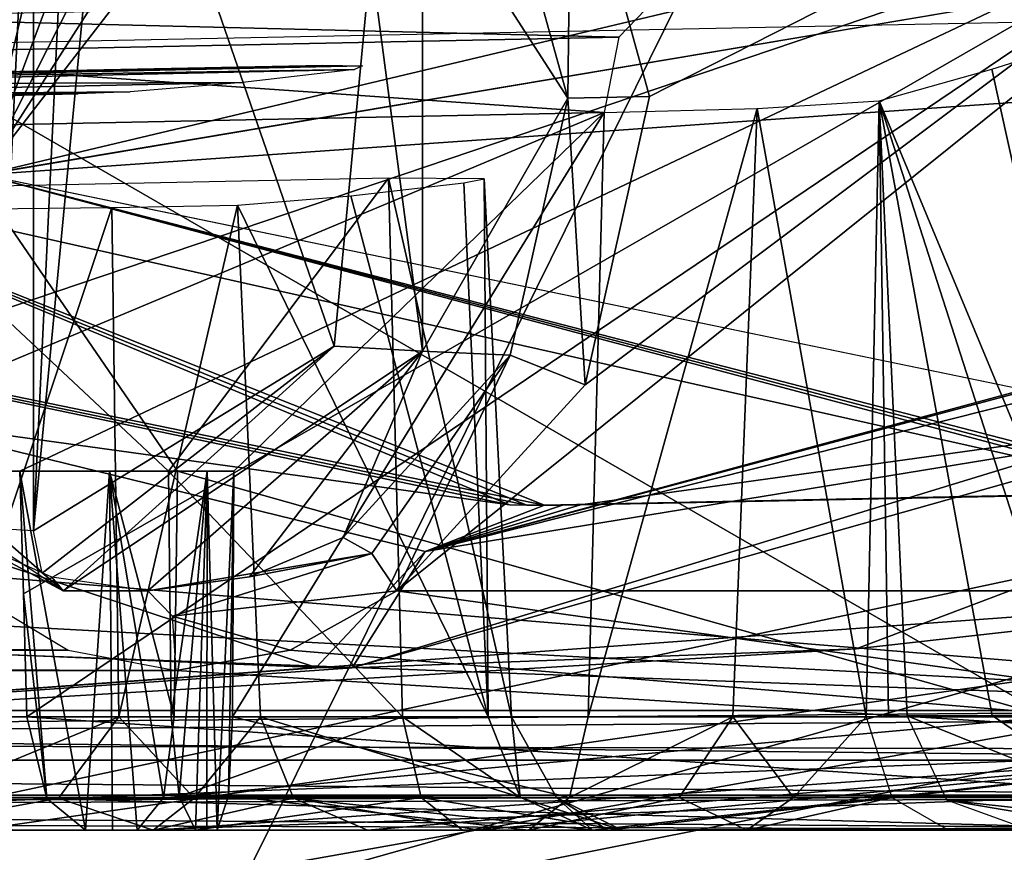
# Model space of a CAD drawing. Header units: millimetres. Extents: x -4274 to 4951, y -4805 to 4805.
# Tile 85 of 225: x 719 to 928, y -2976 to -2800. Entities that reach past the tile are written whole.
import ezdxf

# ---------------------------------------------------------------- set-up
doc = ezdxf.new("R2010")
doc.units = ezdxf.units.MM
doc.header["$LTSCALE"] = 41.718519
for name, color, linetype in [('1017', 7, 'CONTINUOUS'), ('1018', 7, 'CONTINUOUS'), ('1019', 7, 'CONTINUOUS'), ('1020', 7, 'CONTINUOUS'), ('1026', 7, 'CONTINUOUS'), ('1590', 7, 'CONTINUOUS'), ('1614', 7, 'CONTINUOUS'), ('1620', 7, 'CONTINUOUS'), ('1625', 7, 'CONTINUOUS'), ('1629', 7, 'CONTINUOUS'), ('1633', 7, 'CONTINUOUS'), ('1634', 7, 'CONTINUOUS'), ('1637', 7, 'CONTINUOUS'), ('1640', 7, 'CONTINUOUS'), ('1643', 7, 'CONTINUOUS'), ('1645', 7, 'CONTINUOUS'), ('270', 7, 'CONTINUOUS'), ('300', 7, 'CONTINUOUS'), ('490', 7, 'CONTINUOUS'), ('499', 7, 'CONTINUOUS'), ('545', 7, 'CONTINUOUS'), ('559', 7, 'CONTINUOUS'), ('629', 7, 'CONTINUOUS'), ('635', 7, 'CONTINUOUS'), ('674', 7, 'CONTINUOUS'), ('710', 7, 'CONTINUOUS'), ('715', 7, 'CONTINUOUS'), ('716', 7, 'CONTINUOUS'), ('769', 7, 'CONTINUOUS'), ('770', 7, 'CONTINUOUS'), ('807', 7, 'CONTINUOUS'), ('826', 7, 'CONTINUOUS'), ('827', 7, 'CONTINUOUS'), ('84', 7, 'CONTINUOUS'), ('878', 7, 'CONTINUOUS'), ('90', 7, 'CONTINUOUS'), ('911', 7, 'CONTINUOUS'), ('913', 7, 'CONTINUOUS'), ('928', 7, 'CONTINUOUS'), ('932', 7, 'CONTINUOUS'), ('936', 7, 'CONTINUOUS'), ('961', 7, 'CONTINUOUS'), ('963', 7, 'CONTINUOUS'), ('968', 7, 'CONTINUOUS'), ('969', 7, 'CONTINUOUS'), ('970', 7, 'CONTINUOUS'), ('988', 7, 'CONTINUOUS'), ('995', 7, 'CONTINUOUS'), ('996', 7, 'CONTINUOUS'), ('998', 7, 'CONTINUOUS'), ('999', 7, 'CONTINUOUS')]:
    doc.layers.add(name, color=color, linetype=linetype)

msp = doc.modelspace()

# ---------------------------------------------------------------- linework, layer by layer
at = {"layer": '1017', "linetype": 'Continuous'}
for points in [[(937.82, -2947.73, -1638.83), (752.2, -2947.73, -1745.99), (749.93, -2964.91, -1756.5), (937.82, -2947.73, -1638.83)], [(937.82, -2947.73, -1638.83), (749.93, -2964.91, -1756.5), (941.76, -2964.82, -1645.65), (937.82, -2947.73, -1638.83)], [(744.35, -2971.8, -1779.81), (950.5, -2971.8, -1660.79), (941.76, -2964.82, -1645.65), (744.35, -2971.8, -1779.81)], [(749.93, -2964.91, -1756.5), (744.35, -2971.8, -1779.81), (941.76, -2964.82, -1645.65), (749.93, -2964.91, -1756.5)]]:
    msp.add_3dface(points, dxfattribs=at)
at = {"layer": '1018', "linetype": 'Continuous'}
for points in [[(800.66, -2947.73, -1401.26), (804.6, -2964.82, -1408.08), (825.62, -2964.82, -1387.07), (800.66, -2947.73, -1401.26)], [(800.66, -2947.73, -1401.26), (825.62, -2964.82, -1387.07), (823.74, -2947.73, -1371.18), (800.66, -2947.73, -1401.26)], [(823.74, -2947.73, -1371.18), (825.6, -2964.81, -1329.65), (818.79, -2947.73, -1333.59), (823.74, -2947.73, -1371.18)], [(825.62, -2964.82, -1387.07), (833.31, -2964.82, -1358.36), (823.74, -2947.73, -1371.18), (825.62, -2964.82, -1387.07)], [(833.31, -2964.82, -1358.36), (825.6, -2964.81, -1329.65), (823.74, -2947.73, -1371.18), (833.31, -2964.82, -1358.36)], [(813.34, -2971.8, -1423.22), (847.17, -2971.8, -1381.38), (804.6, -2964.82, -1408.08), (813.34, -2971.8, -1423.22)], [(804.6, -2964.82, -1408.08), (847.17, -2971.8, -1381.38), (825.62, -2964.82, -1387.07), (804.6, -2964.82, -1408.08)], [(833.31, -2964.82, -1358.36), (840.94, -2971.8, -1320.8), (825.6, -2964.81, -1329.65), (833.31, -2964.82, -1358.36)], [(825.62, -2964.82, -1387.07), (847.17, -2971.8, -1381.38), (833.31, -2964.82, -1358.36), (825.62, -2964.82, -1387.07)], [(847.17, -2971.8, -1381.38), (844.21, -2971.8, -1327.66), (833.31, -2964.82, -1358.36), (847.17, -2971.8, -1381.38)], [(844.21, -2971.8, -1327.66), (840.94, -2971.8, -1320.8), (833.31, -2964.82, -1358.36), (844.21, -2971.8, -1327.66)]]:
    msp.add_3dface(points, dxfattribs=at)
at = {"layer": '1019', "linetype": 'Continuous'}
for points in [[(925.62, -2810.35, -1533.01), (949.37, -2802.83, -1574.95), (955.94, -2947.45, -1571.16), (925.62, -2810.35, -1533.01)], [(901.76, -2817.03, -1490.99), (925.62, -2810.35, -1533.01), (955.94, -2947.45, -1571.16), (901.76, -2817.03, -1490.99)], [(943.61, -2947.45, -1549.81), (925.68, -2947.48, -1518.75), (901.76, -2817.03, -1490.99), (943.61, -2947.45, -1549.81)], [(943.61, -2947.45, -1549.81), (901.76, -2817.03, -1490.99), (955.94, -2947.45, -1571.16), (943.61, -2947.45, -1549.81)], [(925.68, -2947.48, -1518.75), (907.68, -2947.51, -1487.57), (901.76, -2817.03, -1490.99), (925.68, -2947.48, -1518.75)]]:
    msp.add_3dface(points, dxfattribs=at)
at = {"layer": '1020', "linetype": 'Continuous'}
for points in [[(813.65, -2834.43, -1336.56), (818.79, -2947.73, -1333.59), (789.65, -2837.21, -1294.71), (813.65, -2834.43, -1336.56)], [(818.79, -2947.73, -1333.59), (765.6, -2839.18, -1252.84), (789.65, -2837.21, -1294.71), (818.79, -2947.73, -1333.59)], [(818.79, -2947.73, -1333.59), (770.53, -2947.73, -1250), (765.6, -2839.18, -1252.84), (818.79, -2947.73, -1333.59)]]:
    msp.add_3dface(points, dxfattribs=at)
at = {"layer": '1026', "linetype": 'Continuous'}
for points in [[(797.66, -2833.48, -1396.07), (800.66, -2947.73, -1401.26), (823.74, -2947.73, -1371.18), (797.66, -2833.48, -1396.07)], [(797.66, -2833.48, -1396.07), (823.74, -2947.73, -1371.18), (817.97, -2833.64, -1369.62), (797.66, -2833.48, -1396.07)], [(818.79, -2947.73, -1333.59), (813.65, -2834.43, -1336.56), (817.97, -2833.64, -1369.62), (818.79, -2947.73, -1333.59)], [(823.74, -2947.73, -1371.18), (818.79, -2947.73, -1333.59), (817.97, -2833.64, -1369.62), (823.74, -2947.73, -1371.18)]]:
    msp.add_3dface(points, dxfattribs=at)
at = {"layer": '1590', "linetype": 'Continuous'}
for points in [[(656.46, -2812.52, -1437.39), (790.43, -2810.42, -1347.92), (646.11, -2813.61, -1425.57), (656.46, -2812.52, -1437.39)], [(646.11, -2813.61, -1425.57), (790.43, -2810.42, -1347.92), (766.69, -2813.18, -1306.53), (646.11, -2813.61, -1425.57)], [(673, -2811.71, -1436.76), (792.13, -2809.64, -1361.75), (656.46, -2812.52, -1437.39), (673, -2811.71, -1436.76)], [(792.13, -2809.64, -1361.75), (790.43, -2810.42, -1347.92), (656.46, -2812.52, -1437.39), (792.13, -2809.64, -1361.75)], [(783.68, -2809.48, -1372.73), (792.13, -2809.64, -1361.75), (673, -2811.71, -1436.76), (783.68, -2809.48, -1372.73)], [(742.84, -2815.12, -1265.04), (632.84, -2816.01, -1379.85), (766.69, -2813.18, -1306.53), (742.84, -2815.12, -1265.04)], [(632.84, -2816.01, -1379.85), (646.11, -2813.61, -1425.57), (766.69, -2813.18, -1306.53), (632.84, -2816.01, -1379.85)], [(731.83, -2815.6, -1256.6), (616.33, -2817.73, -1335.24), (742.84, -2815.12, -1265.04), (731.83, -2815.6, -1256.6)], [(616.33, -2817.73, -1335.24), (632.84, -2816.01, -1379.85), (742.84, -2815.12, -1265.04), (616.33, -2817.73, -1335.24)], [(717.65, -2815.98, -1258.38), (615.99, -2817.95, -1322.31), (731.83, -2815.6, -1256.6), (717.65, -2815.98, -1258.38)], [(615.99, -2817.95, -1322.31), (616.33, -2817.73, -1335.24), (731.83, -2815.6, -1256.6), (615.99, -2817.95, -1322.31)]]:
    msp.add_3dface(points, dxfattribs=at)
at = {"layer": '1614', "linetype": 'Continuous'}
for points in [[(1063.57, -2709.08, -2295.05), (1063.57, -2921, -2295.05), (799.42, -2921, -2447.55), (1063.57, -2709.08, -2295.05)], [(1063.57, -2709.08, -2295.05), (799.42, -2921, -2447.55), (839.38, -2877.28, -2424.48), (1063.57, -2709.08, -2295.05)], [(836.41, -2756.04, -2426.2), (1063.57, -2709.08, -2295.05), (853.02, -2816.17, -2416.61), (836.41, -2756.04, -2426.2)], [(853.02, -2816.17, -2416.61), (1063.57, -2709.08, -2295.05), (839.38, -2877.28, -2424.48), (853.02, -2816.17, -2416.61)]]:
    msp.add_3dface(points, dxfattribs=at)
at = {"layer": '1620', "linetype": 'Continuous'}
for points in [[(820.84, -2762.88, -2420.52), (836.41, -2756.04, -2426.2), (835.68, -2816.52, -2411.96), (820.84, -2762.88, -2420.52)], [(836.41, -2756.04, -2426.2), (853.02, -2816.17, -2416.61), (835.68, -2816.52, -2411.96), (836.41, -2756.04, -2426.2)], [(835.68, -2816.52, -2411.96), (839.38, -2877.28, -2424.48), (823.5, -2871.05, -2418.99), (835.68, -2816.52, -2411.96)], [(853.02, -2816.17, -2416.61), (839.38, -2877.28, -2424.48), (835.68, -2816.52, -2411.96), (853.02, -2816.17, -2416.61)], [(794.11, -2913.12, -2446.46), (788.03, -2909.71, -2439.46), (823.5, -2871.05, -2418.99), (794.11, -2913.12, -2446.46)], [(799.42, -2921, -2447.55), (794.11, -2913.12, -2446.46), (823.5, -2871.05, -2418.99), (799.42, -2921, -2447.55)], [(839.38, -2877.28, -2424.48), (799.42, -2921, -2447.55), (823.5, -2871.05, -2418.99), (839.38, -2877.28, -2424.48)]]:
    msp.add_3dface(points, dxfattribs=at)
at = {"layer": '1625', "linetype": 'Continuous'}
for points in [[(-1120.22, -2971.8, -3497.2), (1037.78, -2971.8, -2251.28), (-1144.86, -2971.8, -3452.77), (-1120.22, -2971.8, -3497.2)], [(1037.78, -2971.8, -2251.28), (1011.61, -2971.8, -2207.73), (-1144.86, -2971.8, -3452.77), (1037.78, -2971.8, -2251.28)]]:
    msp.add_3dface(points, dxfattribs=at)
at = {"layer": '1629', "linetype": 'Continuous'}
for points in [[(820.84, -2762.88, -2420.52), (835.68, -2816.52, -2411.96), (804.88, -2768.6, -2385.75), (820.84, -2762.88, -2420.52)], [(804.88, -2768.6, -2385.75), (835.68, -2816.52, -2411.96), (804.88, -2870.2, -2385.75), (804.88, -2768.6, -2385.75)], [(835.68, -2816.52, -2411.96), (823.5, -2871.05, -2418.99), (804.88, -2870.2, -2385.75), (835.68, -2816.52, -2411.96)], [(804.88, -2870.2, -2385.75), (746.64, -2921, -2460.85), (728.68, -2921, -2429.74), (804.88, -2870.2, -2385.75)], [(768.15, -2918.06, -2449.6), (746.64, -2921, -2460.85), (804.88, -2870.2, -2385.75), (768.15, -2918.06, -2449.6)], [(788.03, -2909.71, -2439.46), (768.15, -2918.06, -2449.6), (804.88, -2870.2, -2385.75), (788.03, -2909.71, -2439.46)], [(823.5, -2871.05, -2418.99), (788.03, -2909.71, -2439.46), (804.88, -2870.2, -2385.75), (823.5, -2871.05, -2418.99)]]:
    msp.add_3dface(points, dxfattribs=at)
at = {"layer": '1633', "linetype": 'Continuous'}
for points in [[(-740.37, -2921, -3336.55), (729.74, -2933.56, -2485.97), (-762.96, -2933.56, -3347.78), (-740.37, -2921, -3336.55)], [(-740.37, -2921, -3336.55), (708.73, -2921, -2499.92), (729.74, -2933.56, -2485.97), (-740.37, -2921, -3336.55)], [(799.42, -2921, -2447.55), (1056.01, -2956.92, -2282.23), (776.83, -2933.56, -2458.78), (799.42, -2921, -2447.55)], [(1063.57, -2921, -2295.05), (1056.01, -2956.92, -2282.23), (799.42, -2921, -2447.55), (1063.57, -2921, -2295.05)], [(752.62, -2937.93, -2471.22), (-787.17, -2937.93, -3360.22), (-762.96, -2933.56, -3347.78), (752.62, -2937.93, -2471.22)], [(729.74, -2933.56, -2485.97), (752.62, -2937.93, -2471.22), (-762.96, -2933.56, -3347.78), (729.74, -2933.56, -2485.97)], [(776.83, -2933.56, -2458.78), (1056.01, -2956.92, -2282.23), (752.62, -2937.93, -2471.22), (776.83, -2933.56, -2458.78)], [(-1102.54, -2956.92, -3528.47), (-787.17, -2937.93, -3360.22), (1056.01, -2956.92, -2282.23), (-1102.54, -2956.92, -3528.47)], [(1056.01, -2956.92, -2282.23), (-787.17, -2937.93, -3360.22), (752.62, -2937.93, -2471.22), (1056.01, -2956.92, -2282.23)], [(-1120.22, -2971.8, -3497.2), (-1102.54, -2956.92, -3528.47), (1037.78, -2971.8, -2251.28), (-1120.22, -2971.8, -3497.2)], [(1037.78, -2971.8, -2251.28), (-1102.54, -2956.92, -3528.47), (1056.01, -2956.92, -2282.23), (1037.78, -2971.8, -2251.28)]]:
    msp.add_3dface(points, dxfattribs=at)
at = {"layer": '1634', "linetype": 'Continuous'}
for points in [[(-1157.56, -2946.4, -3430.77), (-1153.84, -2964.36, -3437.21), (998.91, -2946.4, -2185.73), (-1157.56, -2946.4, -3430.77)], [(998.91, -2946.4, -2185.73), (-1153.84, -2964.36, -3437.21), (1002.63, -2964.36, -2192.17), (998.91, -2946.4, -2185.73)], [(-1153.84, -2964.36, -3437.21), (-1144.86, -2971.8, -3452.77), (1002.63, -2964.36, -2192.17), (-1153.84, -2964.36, -3437.21)], [(-1144.86, -2971.8, -3452.77), (1011.61, -2971.8, -2207.73), (1002.63, -2964.36, -2192.17), (-1144.86, -2971.8, -3452.77)]]:
    msp.add_3dface(points, dxfattribs=at)
at = {"layer": '1637', "linetype": 'Continuous'}
for points in [[(788.03, -2909.71, -2439.46), (794.11, -2913.12, -2446.46), (768.15, -2918.06, -2449.6), (788.03, -2909.71, -2439.46)], [(768.15, -2918.06, -2449.6), (794.11, -2913.12, -2446.46), (746.64, -2921, -2460.85), (768.15, -2918.06, -2449.6)], [(746.64, -2921, -2460.85), (794.11, -2913.12, -2446.46), (751.82, -2926.36, -2469.83), (746.64, -2921, -2460.85)], [(794.11, -2913.12, -2446.46), (799.42, -2921, -2447.55), (751.82, -2926.36, -2469.83), (794.11, -2913.12, -2446.46)], [(799.42, -2921, -2447.55), (776.83, -2933.56, -2458.78), (751.82, -2926.36, -2469.83), (799.42, -2921, -2447.55)], [(776.83, -2933.56, -2458.78), (752.62, -2937.93, -2471.22), (751.82, -2926.36, -2469.83), (776.83, -2933.56, -2458.78)]]:
    msp.add_3dface(points, dxfattribs=at)
at = {"layer": '1640', "linetype": 'Continuous'}
for points in [[(728.68, -2921, -2429.74), (672.39, -2871.88, -2506.23), (652.48, -2870.2, -2473.74), (728.68, -2921, -2429.74)], [(672.39, -2871.88, -2506.23), (728.68, -2921, -2429.74), (707.42, -2909.71, -2486.01), (672.39, -2871.88, -2506.23)], [(707.42, -2909.71, -2486.01), (728.68, -2921, -2429.74), (726.26, -2918.1, -2473.77), (707.42, -2909.71, -2486.01)], [(728.68, -2921, -2429.74), (746.64, -2921, -2460.85), (726.26, -2918.1, -2473.77), (728.68, -2921, -2429.74)]]:
    msp.add_3dface(points, dxfattribs=at)
at = {"layer": '1643', "linetype": 'Continuous'}
for points in [[(804.88, -2768.6, -2385.75), (804.88, -2870.2, -2385.75), (793.95, -2786.87, -2377.39), (804.88, -2768.6, -2385.75)], [(793.95, -2786.87, -2377.39), (804.88, -2870.2, -2385.75), (786.11, -2869.14, -2381.92), (793.95, -2786.87, -2377.39)], [(722.33, -2908.3, -2418.74), (786.11, -2869.14, -2381.92), (724.19, -2917.28, -2421.96), (722.33, -2908.3, -2418.74)], [(786.11, -2869.14, -2381.92), (728.68, -2921, -2429.74), (724.19, -2917.28, -2421.96), (786.11, -2869.14, -2381.92)], [(804.88, -2870.2, -2385.75), (728.68, -2921, -2429.74), (786.11, -2869.14, -2381.92), (804.88, -2870.2, -2385.75)]]:
    msp.add_3dface(points, dxfattribs=at)
at = {"layer": '1645', "linetype": 'Continuous'}
for points in [[(658.54, -2769.66, -2455.57), (722.33, -2730.5, -2418.74), (705.59, -2906.17, -2428.4), (658.54, -2769.66, -2455.57)], [(705.59, -2906.17, -2428.4), (722.33, -2730.5, -2418.74), (713.91, -2907.77, -2423.6), (705.59, -2906.17, -2428.4)], [(722.33, -2730.5, -2418.74), (722.33, -2908.3, -2418.74), (713.91, -2907.77, -2423.6), (722.33, -2730.5, -2418.74)], [(722.33, -2730.5, -2418.74), (730.74, -2731.03, -2413.88), (722.33, -2908.3, -2418.74), (722.33, -2730.5, -2418.74)], [(730.74, -2731.03, -2413.88), (739.06, -2732.63, -2409.08), (722.33, -2908.3, -2418.74), (730.74, -2731.03, -2413.88)], [(739.06, -2732.63, -2409.08), (786.11, -2869.14, -2381.92), (722.33, -2908.3, -2418.74), (739.06, -2732.63, -2409.08)], [(739.06, -2732.63, -2409.08), (793.95, -2786.87, -2377.39), (786.11, -2869.14, -2381.92), (739.06, -2732.63, -2409.08)]]:
    msp.add_3dface(points, dxfattribs=at)
at = {"layer": '270', "linetype": 'Continuous'}
for points in [[(502.29, -3517.88, -7721.17), (996.97, -2516.9, -8129.78), (996.97, -3026.52, -7887.37), (502.29, -3517.88, -7721.17)], [(996.97, -2516.9, -8129.78), (502.29, -3517.88, -7721.17), (503.69, -2748.61, -8129.82), (996.97, -2516.9, -8129.78)]]:
    msp.add_3dface(points, dxfattribs=at)
at = {"layer": '300', "linetype": 'Continuous'}
for points in [[(-1547.65, -2547.31, -5305.43), (-1539.2, -3082.35, -4849.15), (1547.65, -2547.29, -5305.44), (-1547.65, -2547.31, -5305.43)], [(-1539.2, -3082.35, -4849.15), (1539.2, -3082.35, -4849.15), (1547.65, -2547.29, -5305.44), (-1539.2, -3082.35, -4849.15)]]:
    msp.add_3dface(points, dxfattribs=at)
at = {"layer": '490', "linetype": 'Continuous'}
for points in [[(838.42, -2902.77, -1122.99), (1023.36, -2877.13, -1443.33), (971.88, -2900.07, -1044.62), (838.42, -2902.77, -1122.99)], [(964.75, -2900.11, -1032.28), (830.72, -2902.81, -1109.66), (834.57, -2902.8, -1116.33), (964.75, -2900.11, -1032.28)], [(834.57, -2902.8, -1116.33), (838.42, -2902.77, -1122.99), (971.88, -2900.07, -1044.62), (834.57, -2902.8, -1116.33)], [(968.31, -2900.1, -1038.45), (834.57, -2902.8, -1116.33), (971.88, -2900.07, -1044.62), (968.31, -2900.1, -1038.45)], [(964.75, -2900.11, -1032.28), (834.57, -2902.8, -1116.33), (968.31, -2900.1, -1038.45), (964.75, -2900.11, -1032.28)]]:
    msp.add_3dface(points, dxfattribs=at)
at = {"layer": '499', "linetype": 'Continuous'}
for points in [[(-1174.96, -2946.4, -3440.82), (1012.6, -2964.36, -2169.24), (-1178.68, -2964.36, -3434.38), (-1174.96, -2946.4, -3440.82)], [(1016.32, -2946.4, -2175.68), (1012.6, -2964.36, -2169.24), (-1174.96, -2946.4, -3440.82), (1016.32, -2946.4, -2175.68)], [(1003.62, -2971.8, -2153.68), (-1187.66, -2971.8, -3418.82), (-1178.68, -2964.36, -3434.38), (1003.62, -2971.8, -2153.68)], [(1012.6, -2964.36, -2169.24), (1003.62, -2971.8, -2153.68), (-1178.68, -2964.36, -3434.38), (1012.6, -2964.36, -2169.24)]]:
    msp.add_3dface(points, dxfattribs=at)
at = {"layer": '545', "linetype": 'Continuous'}
for points in [[(1087.66, -2971.8, -1898.36), (-1332.01, -2971.8, -3295.36), (1003.62, -2971.8, -2153.68), (1087.66, -2971.8, -1898.36)], [(1003.62, -2971.8, -2153.68), (-1332.01, -2971.8, -3295.36), (-1187.66, -2971.8, -3418.82), (1003.62, -2971.8, -2153.68)]]:
    msp.add_3dface(points, dxfattribs=at)
at = {"layer": '559', "linetype": 'Continuous'}
for points in [[(-935.13, -2782.49, -3026.93), (1074.98, -2947.73, -1876.39), (1069.54, -2740.25, -1866.98), (-935.13, -2782.49, -3026.93)], [(-924.52, -2840.32, -3024.3), (1074.98, -2947.73, -1876.39), (-935.13, -2782.49, -3026.93), (-924.52, -2840.32, -3024.3)], [(-966.13, -2872.74, -3050.29), (1074.98, -2947.73, -1876.39), (-924.52, -2840.32, -3024.3), (-966.13, -2872.74, -3050.29)], [(-1344.7, -2947.73, -3273.39), (1074.98, -2947.73, -1876.39), (-966.13, -2872.74, -3050.29), (-1344.7, -2947.73, -3273.39)]]:
    msp.add_3dface(points, dxfattribs=at)
at = {"layer": '629', "linetype": 'Continuous'}
for points in [[(823.3, -2902.77, -1096.82), (643.27, -2827.94, -475.46), (638.22, -2877.16, -776.23), (823.3, -2902.77, -1096.82)], [(964.75, -2900.11, -1032.28), (643.27, -2827.94, -475.46), (830.72, -2902.81, -1109.66), (964.75, -2900.11, -1032.28)], [(830.72, -2902.81, -1109.66), (643.27, -2827.94, -475.46), (827.01, -2902.8, -1103.24), (830.72, -2902.81, -1109.66)], [(827.01, -2902.8, -1103.24), (643.27, -2827.94, -475.46), (823.3, -2902.77, -1096.82), (827.01, -2902.8, -1103.24)]]:
    msp.add_3dface(points, dxfattribs=at)
at = {"layer": '635', "linetype": 'Continuous'}
for points in [[(673.52, -2971.8, -1219.51), (748.07, -2971.8, -1157.38), (665.41, -2971.8, -1205.1), (673.52, -2971.8, -1219.51)], [(665.41, -2971.8, -1205.1), (748.07, -2971.8, -1157.38), (673.64, -2971.8, -1181.26), (665.41, -2971.8, -1205.1)], [(690.18, -2971.8, -1209.9), (748.07, -2971.8, -1157.38), (673.52, -2971.8, -1219.51), (690.18, -2971.8, -1209.9)], [(673.64, -2971.8, -1181.26), (748.07, -2971.8, -1157.38), (708.72, -2971.8, -1135.11), (673.64, -2971.8, -1181.26)], [(748.07, -2971.8, -1157.38), (690.18, -2971.8, -1209.9), (747.71, -2971.8, -1202.6), (748.07, -2971.8, -1157.38)], [(748.07, -2971.8, -1157.38), (701.23, -2971.8, -1078.25), (708.72, -2971.8, -1135.11), (748.07, -2971.8, -1157.38)], [(793.18, -2971.8, -1237.51), (748.07, -2971.8, -1157.38), (747.71, -2971.8, -1202.6), (793.18, -2971.8, -1237.51)]]:
    msp.add_3dface(points, dxfattribs=at)
at = {"layer": '674', "linetype": 'Continuous'}
for points in [[(756.69, -2971.8, -1455.93), (759.15, -2971.8, -1470.73), (827.34, -2971.8, -1447.47), (756.69, -2971.8, -1455.93)], [(756.69, -2971.8, -1455.93), (827.34, -2971.8, -1447.47), (813.34, -2971.8, -1423.22), (756.69, -2971.8, -1455.93)], [(759.15, -2971.8, -1470.73), (761.32, -2971.8, -1485.58), (827.34, -2971.8, -1447.47), (759.15, -2971.8, -1470.73)], [(813.34, -2971.8, -1423.22), (827.34, -2971.8, -1447.47), (873.68, -2971.8, -1437.96), (813.34, -2971.8, -1423.22)], [(847.17, -2971.8, -1381.38), (813.34, -2971.8, -1423.22), (873.68, -2971.8, -1437.96), (847.17, -2971.8, -1381.38)], [(844.21, -2971.8, -1327.66), (847.17, -2971.8, -1381.38), (880.35, -2971.8, -1393.02), (844.21, -2971.8, -1327.66)], [(880.35, -2971.8, -1393.02), (847.17, -2971.8, -1381.38), (916.48, -2971.8, -1458.13), (880.35, -2971.8, -1393.02)], [(916.48, -2971.8, -1458.13), (847.17, -2971.8, -1381.38), (873.68, -2971.8, -1437.96), (916.48, -2971.8, -1458.13)]]:
    msp.add_3dface(points, dxfattribs=at)
at = {"layer": '710', "linetype": 'Continuous'}
for points in [[(1205.17, -2804.54, -1758.22), (1023.36, -2877.13, -1443.33), (805.44, -2912.66, -1124.26), (1205.17, -2804.54, -1758.22)], [(1184.82, -2811.11, -1772), (1205.17, -2804.54, -1758.22), (805.44, -2912.66, -1124.26), (1184.82, -2811.11, -1772)], [(1176.46, -2819.28, -1779.34), (1184.82, -2811.11, -1772), (805.44, -2912.66, -1124.26), (1176.46, -2819.28, -1779.34)], [(673.39, -2932.75, -934.2), (782.31, -2937.28, -1120.28), (423.7, -2819.21, -475.38), (673.39, -2932.75, -934.2)], [(423.7, -2819.21, -475.38), (782.31, -2937.28, -1120.28), (805.44, -2912.66, -1124.26), (423.7, -2819.21, -475.38)], [(423.7, -2819.21, -475.38), (830.72, -2902.81, -1109.66), (827.01, -2902.8, -1103.24), (423.7, -2819.21, -475.38)], [(830.72, -2902.81, -1109.66), (423.7, -2819.21, -475.38), (805.44, -2912.66, -1124.26), (830.72, -2902.81, -1109.66)], [(423.7, -2819.21, -475.38), (827.01, -2902.8, -1103.24), (823.3, -2902.77, -1096.82), (423.7, -2819.21, -475.38)], [(423.7, -2819.21, -475.38), (823.3, -2902.77, -1096.82), (638.22, -2877.16, -776.23), (423.7, -2819.21, -475.38)], [(789.97, -2937.31, -1133.54), (1170.83, -2829.82, -1785.84), (1176.46, -2819.28, -1779.34), (789.97, -2937.31, -1133.54)], [(789.97, -2937.31, -1133.54), (1176.46, -2819.28, -1779.34), (805.44, -2912.66, -1124.26), (789.97, -2937.31, -1133.54)], [(789.97, -2937.31, -1133.54), (896.86, -2933.31, -1321), (1170.83, -2829.82, -1785.84), (789.97, -2937.31, -1133.54)], [(896.86, -2933.31, -1321), (1006.31, -2921, -1513.62), (1170.83, -2829.82, -1785.84), (896.86, -2933.31, -1321)], [(1023.36, -2877.13, -1443.33), (838.42, -2902.77, -1122.99), (805.44, -2912.66, -1124.26), (1023.36, -2877.13, -1443.33)], [(838.42, -2902.77, -1122.99), (834.57, -2902.8, -1116.33), (805.44, -2912.66, -1124.26), (838.42, -2902.77, -1122.99)], [(834.57, -2902.8, -1116.33), (830.72, -2902.81, -1109.66), (805.44, -2912.66, -1124.26), (834.57, -2902.8, -1116.33)], [(782.31, -2937.28, -1120.28), (789.97, -2937.31, -1133.54), (805.44, -2912.66, -1124.26), (782.31, -2937.28, -1120.28)]]:
    msp.add_3dface(points, dxfattribs=at)
at = {"layer": '715', "linetype": 'Continuous'}
for points in [[(733.37, -2971.8, -1818.48), (964.5, -2971.8, -1685.04), (739.11, -2971.8, -1799.22), (733.37, -2971.8, -1818.48)], [(739.11, -2971.8, -1799.22), (964.5, -2971.8, -1685.04), (744.35, -2971.8, -1779.81), (739.11, -2971.8, -1799.22)], [(744.35, -2971.8, -1779.81), (964.5, -2971.8, -1685.04), (950.5, -2971.8, -1660.79), (744.35, -2971.8, -1779.81)]]:
    msp.add_3dface(points, dxfattribs=at)
at = {"layer": '716', "linetype": 'Continuous'}
for points in [[(614.51, -2895.6, -1919.35), (512.86, -2781.17, -1985.16), (981.8, -2771.38, -1715.01), (614.51, -2895.6, -1919.35)], [(719.47, -2895.6, -1858.94), (614.51, -2895.6, -1919.35), (981.8, -2771.38, -1715.01), (719.47, -2895.6, -1858.94)], [(720.22, -2921.66, -1856.93), (719.47, -2895.6, -1858.94), (981.8, -2771.38, -1715.01), (720.22, -2921.66, -1856.93)], [(720.97, -2947.73, -1854.93), (720.22, -2921.66, -1856.93), (981.8, -2771.38, -1715.01), (720.97, -2947.73, -1854.93)], [(977.18, -2947.73, -1707), (720.97, -2947.73, -1854.93), (981.8, -2771.38, -1715.01), (977.18, -2947.73, -1707)]]:
    msp.add_3dface(points, dxfattribs=at)
at = {"layer": '769', "linetype": 'Continuous'}
for points in [[(896.86, -2933.31, -1321), (558.34, -2953.71, -761.59), (1006.31, -2921, -1513.62), (896.86, -2933.31, -1321)], [(1006.31, -2921, -1513.62), (558.34, -2953.71, -761.59), (995.33, -2954.58, -1519.96), (1006.31, -2921, -1513.62)], [(673.39, -2932.75, -934.2), (558.34, -2953.71, -761.59), (782.31, -2937.28, -1120.28), (673.39, -2932.75, -934.2)], [(789.97, -2937.31, -1133.54), (558.34, -2953.71, -761.59), (896.86, -2933.31, -1321), (789.97, -2937.31, -1133.54)], [(782.31, -2937.28, -1120.28), (558.34, -2953.71, -761.59), (789.97, -2937.31, -1133.54), (782.31, -2937.28, -1120.28)], [(558.34, -2953.71, -761.59), (566.72, -2971.37, -839.69), (995.33, -2954.58, -1519.96), (558.34, -2953.71, -761.59)], [(566.72, -2971.37, -839.69), (748.07, -2971.8, -1157.38), (995.33, -2954.58, -1519.96), (566.72, -2971.37, -839.69)], [(748.07, -2971.8, -1157.38), (793.18, -2971.8, -1237.51), (995.33, -2954.58, -1519.96), (748.07, -2971.8, -1157.38)], [(793.18, -2971.8, -1237.51), (816.85, -2971.8, -1279.07), (995.33, -2954.58, -1519.96), (793.18, -2971.8, -1237.51)], [(816.85, -2971.8, -1279.07), (840.94, -2971.8, -1320.8), (995.33, -2954.58, -1519.96), (816.85, -2971.8, -1279.07)], [(840.94, -2971.8, -1320.8), (844.21, -2971.8, -1327.66), (995.33, -2954.58, -1519.96), (840.94, -2971.8, -1320.8)], [(844.21, -2971.8, -1327.66), (932.52, -2971.37, -1473.28), (995.33, -2954.58, -1519.96), (844.21, -2971.8, -1327.66)], [(701.23, -2971.8, -1078.25), (748.07, -2971.8, -1157.38), (566.72, -2971.37, -839.69), (701.23, -2971.8, -1078.25)], [(844.21, -2971.8, -1327.66), (880.35, -2971.8, -1393.02), (932.52, -2971.37, -1473.28), (844.21, -2971.8, -1327.66)], [(932.52, -2971.37, -1473.28), (880.35, -2971.8, -1393.02), (925.69, -2971.57, -1464.79), (932.52, -2971.37, -1473.28)], [(880.35, -2971.8, -1393.02), (916.48, -2971.8, -1458.13), (925.69, -2971.57, -1464.79), (880.35, -2971.8, -1393.02)]]:
    msp.add_3dface(points, dxfattribs=at)
at = {"layer": '770', "linetype": 'Continuous'}
for points in [[(653.73, -2895.6, -1467.67), (637.92, -2895.6, -1523.01), (764.85, -2895.6, -1515.99), (653.73, -2895.6, -1467.67)], [(764.85, -2895.6, -1515.99), (637.92, -2895.6, -1523.01), (661.88, -2895.6, -1575.44), (764.85, -2895.6, -1515.99)], [(688.56, -2895.6, -1462.82), (653.73, -2895.6, -1467.67), (764.85, -2895.6, -1515.99), (688.56, -2895.6, -1462.82)], [(750.97, -2895.6, -1426.79), (688.56, -2895.6, -1462.82), (759.22, -2895.6, -1471.19), (750.97, -2895.6, -1426.79)], [(759.22, -2895.6, -1471.19), (688.56, -2895.6, -1462.82), (764.85, -2895.6, -1515.99), (759.22, -2895.6, -1471.19)]]:
    msp.add_3dface(points, dxfattribs=at)
at = {"layer": '807', "linetype": 'Continuous'}
for points in [[(-1344.7, -2947.73, -3273.39), (-1340.76, -2964.82, -3280.22), (1074.98, -2947.73, -1876.39), (-1344.7, -2947.73, -3273.39)], [(1074.98, -2947.73, -1876.39), (-1340.76, -2964.82, -3280.22), (1078.94, -2964.86, -1883.25), (1074.98, -2947.73, -1876.39)], [(-1340.76, -2964.82, -3280.22), (-1332.01, -2971.8, -3295.36), (1078.94, -2964.86, -1883.25), (-1340.76, -2964.82, -3280.22)], [(-1332.01, -2971.8, -3295.36), (1087.66, -2971.8, -1898.36), (1078.94, -2964.86, -1883.25), (-1332.01, -2971.8, -3295.36)]]:
    msp.add_3dface(points, dxfattribs=at)
at = {"layer": '826', "linetype": 'Continuous'}
for points in [[(643.27, -2827.94, -475.46), (964.75, -2900.11, -1032.28), (711.71, -2832.73, -478.24), (643.27, -2827.94, -475.46)], [(964.75, -2900.11, -1032.28), (968.31, -2900.1, -1038.45), (711.71, -2832.73, -478.24), (964.75, -2900.11, -1032.28)], [(968.31, -2900.1, -1038.45), (971.88, -2900.07, -1044.62), (711.71, -2832.73, -478.24), (968.31, -2900.1, -1038.45)], [(711.71, -2832.73, -478.24), (971.88, -2900.07, -1044.62), (1022, -2896.86, -1015.67), (711.71, -2832.73, -478.24)]]:
    msp.add_3dface(points, dxfattribs=at)
at = {"layer": '827', "linetype": 'Continuous'}
for points in [[(925.68, -2947.48, -1518.75), (951.93, -2965.41, -1545.01), (907.68, -2947.51, -1487.57), (925.68, -2947.48, -1518.75)], [(907.68, -2947.51, -1487.57), (951.93, -2965.41, -1545.01), (916.11, -2965.42, -1482.74), (907.68, -2947.51, -1487.57)], [(943.61, -2947.45, -1549.81), (951.93, -2965.41, -1545.01), (925.68, -2947.48, -1518.75), (943.61, -2947.45, -1549.81)], [(951.93, -2965.41, -1545.01), (968.84, -2971.24, -1535.25), (916.11, -2965.42, -1482.74), (951.93, -2965.41, -1545.01)], [(950.91, -2971.27, -1504.43), (932.52, -2971.37, -1473.28), (916.11, -2965.42, -1482.74), (950.91, -2971.27, -1504.43)], [(968.84, -2971.24, -1535.25), (950.91, -2971.27, -1504.43), (916.11, -2965.42, -1482.74), (968.84, -2971.24, -1535.25)]]:
    msp.add_3dface(points, dxfattribs=at)
at = {"layer": '84', "linetype": 'Continuous'}
for points in [[(1250.53, -2894.53, -10048.5), (699.25, -3004.47, -9914.13), (1235.47, -2853.55, -9914.13), (1250.53, -2894.53, -10048.5)], [(-1.28, -3117.06, -10048.5), (-1.27, -3073.4, -9914.13), (1250.53, -2894.53, -10048.5), (-1.28, -3117.06, -10048.5)], [(1289.96, -3001.82, -10131.54), (-1.28, -3117.06, -10048.5), (1250.53, -2894.53, -10048.5), (1289.96, -3001.82, -10131.54)], [(-1.27, -3073.4, -9914.13), (699.25, -3004.47, -9914.13), (1250.53, -2894.53, -10048.5), (-1.27, -3073.4, -9914.13)]]:
    msp.add_3dface(points, dxfattribs=at)
at = {"layer": '878', "linetype": 'Continuous'}
for points in [[(711.71, -2832.73, -478.24), (2782.82, -2483.78, 1099.33), (1814.6, -2570.93, 606.06), (711.71, -2832.73, -478.24)], [(2782.82, -2483.78, 1099.33), (711.71, -2832.73, -478.24), (3251.2, -2654.61, 287.81), (2782.82, -2483.78, 1099.33)], [(846.65, -2658.06, 112.92), (711.71, -2832.73, -478.24), (1814.6, -2570.93, 606.06), (846.65, -2658.06, 112.92)], [(711.71, -2832.73, -478.24), (1022, -2896.86, -1015.67), (3251.2, -2654.61, 287.81), (711.71, -2832.73, -478.24)], [(711.71, -2832.73, -478.24), (846.65, -2658.06, 112.92), (822.61, -2659.8, 101.62), (711.71, -2832.73, -478.24)], [(711.71, -2832.73, -478.24), (822.61, -2659.8, 101.62), (798.78, -2661.29, 91.14), (711.71, -2832.73, -478.24)], [(711.71, -2832.73, -478.24), (798.78, -2661.29, 91.14), (775.17, -2662.48, 81.46), (711.71, -2832.73, -478.24)], [(711.71, -2832.73, -478.24), (775.17, -2662.48, 81.46), (751.77, -2663.38, 72.58), (711.71, -2832.73, -478.24)], [(711.71, -2832.73, -478.24), (728.59, -2663.98, 64.5), (705.62, -2664.28, 57.23), (711.71, -2832.73, -478.24)], [(711.71, -2832.73, -478.24), (751.77, -2663.38, 72.58), (728.59, -2663.98, 64.5), (711.71, -2832.73, -478.24)]]:
    msp.add_3dface(points, dxfattribs=at)
at = {"layer": '90', "linetype": 'Continuous'}
for points in [[(1235.47, -2853.55, -9914.13), (699.25, -3004.47, -9914.13), (-1.28, -3117.06, -9779.76), (1235.47, -2853.55, -9914.13)], [(1235.47, -2853.55, -9914.13), (-1.28, -3117.06, -9779.76), (1250.53, -2894.53, -9779.76), (1235.47, -2853.55, -9914.13)], [(-1.28, -3117.06, -9779.76), (-1.32, -3231.36, -9696.72), (1250.53, -2894.53, -9779.76), (-1.28, -3117.06, -9779.76)], [(1250.53, -2894.53, -9779.76), (-1.32, -3231.36, -9696.72), (1289.96, -3001.82, -9696.72), (1250.53, -2894.53, -9779.76)]]:
    msp.add_3dface(points, dxfattribs=at)
at = {"layer": '911', "linetype": 'Continuous'}
for points in [[(674.52, -2799.34, -1598.22), (854.12, -2795.67, -1494.75), (846.52, -2803.56, -1481.27), (674.52, -2799.34, -1598.22)], [(666.92, -2807.23, -1584.75), (674.52, -2799.34, -1598.22), (846.52, -2803.56, -1481.27), (666.92, -2807.23, -1584.75)], [(843.38, -2819.55, -1475.25), (666.92, -2807.23, -1584.75), (846.52, -2803.56, -1481.27), (843.38, -2819.55, -1475.25)], [(843.38, -2819.55, -1475.25), (663.77, -2823.22, -1578.72), (666.92, -2807.23, -1584.75), (843.38, -2819.55, -1475.25)]]:
    msp.add_3dface(points, dxfattribs=at)
at = {"layer": '913', "linetype": 'Continuous'}
for points in [[(725.21, -2965.03, -1843.12), (720.97, -2947.73, -1854.93), (973.24, -2964.82, -1700.18), (725.21, -2965.03, -1843.12)], [(973.24, -2964.82, -1700.18), (720.97, -2947.73, -1854.93), (977.18, -2947.73, -1707), (973.24, -2964.82, -1700.18)], [(964.5, -2971.8, -1685.04), (725.21, -2965.03, -1843.12), (973.24, -2964.82, -1700.18), (964.5, -2971.8, -1685.04)], [(964.5, -2971.8, -1685.04), (733.37, -2971.8, -1818.48), (725.21, -2965.03, -1843.12), (964.5, -2971.8, -1685.04)]]:
    msp.add_3dface(points, dxfattribs=at)
at = {"layer": '928', "linetype": 'Continuous'}
for points in [[(614.51, -2895.6, -1919.35), (719.47, -2895.6, -1858.94), (648.34, -2895.6, -1777.88), (614.51, -2895.6, -1919.35)], [(648.34, -2895.6, -1777.88), (719.47, -2895.6, -1858.94), (693.25, -2895.6, -1776.87), (648.34, -2895.6, -1777.88)], [(693.25, -2895.6, -1776.87), (719.47, -2895.6, -1858.94), (738.51, -2895.6, -1801.34), (693.25, -2895.6, -1776.87)], [(752.94, -2895.6, -1742.41), (693.25, -2895.6, -1776.87), (738.51, -2895.6, -1801.34), (752.94, -2895.6, -1742.41)]]:
    msp.add_3dface(points, dxfattribs=at)
at = {"layer": '932', "linetype": 'Continuous'}
for points in [[(763.69, -2964.5, -1504.79), (764.55, -2947.73, -1513), (836.08, -2964.82, -1462.61), (763.69, -2964.5, -1504.79)], [(764.55, -2947.73, -1513), (840.02, -2947.73, -1469.43), (836.08, -2964.82, -1462.61), (764.55, -2947.73, -1513)], [(761.32, -2971.8, -1485.58), (763.69, -2964.5, -1504.79), (827.34, -2971.8, -1447.47), (761.32, -2971.8, -1485.58)], [(827.34, -2971.8, -1447.47), (763.69, -2964.5, -1504.79), (836.08, -2964.82, -1462.61), (827.34, -2971.8, -1447.47)]]:
    msp.add_3dface(points, dxfattribs=at)
at = {"layer": '936', "linetype": 'Continuous'}
for points in [[(750.97, -2895.6, -1426.79), (759.22, -2895.6, -1471.19), (751.57, -2947.73, -1429.6), (750.97, -2895.6, -1426.79)], [(751.57, -2947.73, -1429.6), (759.22, -2895.6, -1471.19), (753.23, -2964.64, -1437.58), (751.57, -2947.73, -1429.6)], [(753.23, -2964.64, -1437.58), (759.22, -2895.6, -1471.19), (756.69, -2971.8, -1455.93), (753.23, -2964.64, -1437.58)], [(756.69, -2971.8, -1455.93), (759.22, -2895.6, -1471.19), (759.15, -2971.8, -1470.73), (756.69, -2971.8, -1455.93)], [(759.15, -2971.8, -1470.73), (759.22, -2895.6, -1471.19), (761.32, -2971.8, -1485.58), (759.15, -2971.8, -1470.73)], [(759.22, -2895.6, -1471.19), (764.85, -2895.6, -1515.99), (761.32, -2971.8, -1485.58), (759.22, -2895.6, -1471.19)], [(761.32, -2971.8, -1485.58), (764.85, -2895.6, -1515.99), (763.69, -2964.5, -1504.79), (761.32, -2971.8, -1485.58)], [(763.69, -2964.5, -1504.79), (764.85, -2895.6, -1515.99), (764.55, -2947.73, -1513), (763.69, -2964.5, -1504.79)]]:
    msp.add_3dface(points, dxfattribs=at)
at = {"layer": '961', "linetype": 'Continuous'}
for points in [[(836.08, -2964.82, -1462.61), (840.02, -2947.73, -1469.43), (870.67, -2947.73, -1463.15), (836.08, -2964.82, -1462.61)], [(836.08, -2964.82, -1462.61), (870.67, -2947.73, -1463.15), (859.33, -2964.82, -1455.18), (836.08, -2964.82, -1462.61)], [(870.67, -2947.73, -1463.15), (883.57, -2964.82, -1458.08), (859.33, -2964.82, -1455.18), (870.67, -2947.73, -1463.15)], [(870.67, -2947.73, -1463.15), (898.98, -2947.73, -1476.49), (883.57, -2964.82, -1458.08), (870.67, -2947.73, -1463.15)], [(898.98, -2947.73, -1476.49), (904.42, -2964.82, -1470.78), (883.57, -2964.82, -1458.08), (898.98, -2947.73, -1476.49)], [(827.34, -2971.8, -1447.47), (836.08, -2964.82, -1462.61), (859.33, -2964.82, -1455.18), (827.34, -2971.8, -1447.47)], [(873.68, -2971.8, -1437.96), (827.34, -2971.8, -1447.47), (859.33, -2964.82, -1455.18), (873.68, -2971.8, -1437.96)], [(883.57, -2964.82, -1458.08), (873.68, -2971.8, -1437.96), (859.33, -2964.82, -1455.18), (883.57, -2964.82, -1458.08)], [(916.48, -2971.8, -1458.13), (873.68, -2971.8, -1437.96), (904.42, -2964.82, -1470.78), (916.48, -2971.8, -1458.13)], [(904.42, -2964.82, -1470.78), (873.68, -2971.8, -1437.96), (883.57, -2964.82, -1458.08), (904.42, -2964.82, -1470.78)]]:
    msp.add_3dface(points, dxfattribs=at)
at = {"layer": '963', "linetype": 'Continuous'}
for points in [[(727.63, -2964.99, -1217.17), (698.92, -2964.82, -1225.04), (740.45, -2947.73, -1226.92), (727.63, -2964.99, -1217.17)], [(740.45, -2947.73, -1226.92), (698.92, -2964.82, -1225.04), (702.86, -2947.73, -1231.87), (740.45, -2947.73, -1226.92)], [(756.43, -2964.99, -1224.89), (727.63, -2964.99, -1217.17), (740.45, -2947.73, -1226.92), (756.43, -2964.99, -1224.89)], [(770.53, -2947.73, -1250), (756.43, -2964.99, -1224.89), (740.45, -2947.73, -1226.92), (770.53, -2947.73, -1250)], [(770.53, -2947.73, -1250), (777.52, -2965, -1245.96), (756.43, -2964.99, -1224.89), (770.53, -2947.73, -1250)], [(727.63, -2964.99, -1217.17), (690.18, -2971.8, -1209.9), (698.92, -2964.82, -1225.04), (727.63, -2964.99, -1217.17)], [(747.71, -2971.8, -1202.6), (690.18, -2971.8, -1209.9), (727.63, -2964.99, -1217.17), (747.71, -2971.8, -1202.6)], [(756.43, -2964.99, -1224.89), (747.71, -2971.8, -1202.6), (727.63, -2964.99, -1217.17), (756.43, -2964.99, -1224.89)], [(777.52, -2965, -1245.96), (747.71, -2971.8, -1202.6), (756.43, -2964.99, -1224.89), (777.52, -2965, -1245.96)], [(777.52, -2965, -1245.96), (793.18, -2971.8, -1237.51), (747.71, -2971.8, -1202.6), (777.52, -2965, -1245.96)]]:
    msp.add_3dface(points, dxfattribs=at)
at = {"layer": '968', "linetype": 'Continuous'}
for points in [[(725.21, -2965.03, -1843.12), (733.37, -2971.8, -1818.48), (719.47, -2895.6, -1858.94), (725.21, -2965.03, -1843.12)], [(719.47, -2895.6, -1858.94), (733.37, -2971.8, -1818.48), (738.51, -2895.6, -1801.34), (719.47, -2895.6, -1858.94)], [(725.21, -2965.03, -1843.12), (719.47, -2895.6, -1858.94), (720.22, -2921.66, -1856.93), (725.21, -2965.03, -1843.12)], [(733.37, -2971.8, -1818.48), (739.11, -2971.8, -1799.22), (738.51, -2895.6, -1801.34), (733.37, -2971.8, -1818.48)], [(739.11, -2971.8, -1799.22), (744.35, -2971.8, -1779.81), (738.51, -2895.6, -1801.34), (739.11, -2971.8, -1799.22)], [(738.51, -2895.6, -1801.34), (744.35, -2971.8, -1779.81), (749.93, -2964.91, -1756.5), (738.51, -2895.6, -1801.34)], [(752.94, -2895.6, -1742.41), (738.51, -2895.6, -1801.34), (752.2, -2947.73, -1745.99), (752.94, -2895.6, -1742.41)], [(752.2, -2947.73, -1745.99), (738.51, -2895.6, -1801.34), (749.93, -2964.91, -1756.5), (752.2, -2947.73, -1745.99)], [(720.97, -2947.73, -1854.93), (725.21, -2965.03, -1843.12), (720.22, -2921.66, -1856.93), (720.97, -2947.73, -1854.93)]]:
    msp.add_3dface(points, dxfattribs=at)
at = {"layer": '969', "linetype": 'Continuous'}
for points in [[(764.85, -2895.6, -1515.99), (661.88, -2895.6, -1575.44), (843.38, -2819.55, -1475.25), (764.85, -2895.6, -1515.99)], [(843.38, -2819.55, -1475.25), (661.88, -2895.6, -1575.44), (663.77, -2823.22, -1578.72), (843.38, -2819.55, -1475.25)], [(764.55, -2947.73, -1513), (764.85, -2895.6, -1515.99), (843.38, -2819.55, -1475.25), (764.55, -2947.73, -1513)], [(840.02, -2947.73, -1469.43), (764.55, -2947.73, -1513), (843.38, -2819.55, -1475.25), (840.02, -2947.73, -1469.43)]]:
    msp.add_3dface(points, dxfattribs=at)
at = {"layer": '970', "linetype": 'Continuous'}
for points in [[(686.99, -2835.71, -1460.1), (750.97, -2895.6, -1426.79), (797.66, -2833.48, -1396.07), (686.99, -2835.71, -1460.1)], [(797.66, -2833.48, -1396.07), (750.97, -2895.6, -1426.79), (800.66, -2947.73, -1401.26), (797.66, -2833.48, -1396.07)], [(688.56, -2895.6, -1462.82), (750.97, -2895.6, -1426.79), (686.99, -2835.71, -1460.1), (688.56, -2895.6, -1462.82)], [(750.97, -2895.6, -1426.79), (751.57, -2947.73, -1429.6), (800.66, -2947.73, -1401.26), (750.97, -2895.6, -1426.79)]]:
    msp.add_3dface(points, dxfattribs=at)
at = {"layer": '988', "linetype": 'Continuous'}
for points in [[(933.96, -2800.36, -1632.14), (690.88, -2805.29, -1772.77), (937.82, -2947.73, -1638.83), (933.96, -2800.36, -1632.14)], [(693.25, -2895.6, -1776.87), (752.94, -2895.6, -1742.41), (690.88, -2805.29, -1772.77), (693.25, -2895.6, -1776.87)], [(690.88, -2805.29, -1772.77), (752.94, -2895.6, -1742.41), (937.82, -2947.73, -1638.83), (690.88, -2805.29, -1772.77)], [(937.82, -2947.73, -1638.83), (752.94, -2895.6, -1742.41), (752.2, -2947.73, -1745.99), (937.82, -2947.73, -1638.83)]]:
    msp.add_3dface(points, dxfattribs=at)
at = {"layer": '995', "linetype": 'Continuous'}
for points in [[(875.87, -2818.69, -1471.02), (901.76, -2817.03, -1490.99), (898.98, -2947.73, -1476.49), (875.87, -2818.69, -1471.02)], [(898.98, -2947.73, -1476.49), (901.76, -2817.03, -1490.99), (903.72, -2947.62, -1481.71), (898.98, -2947.73, -1476.49)], [(901.76, -2817.03, -1490.99), (907.68, -2947.51, -1487.57), (903.72, -2947.62, -1481.71), (901.76, -2817.03, -1490.99)], [(840.02, -2947.73, -1469.43), (843.38, -2819.55, -1475.25), (875.87, -2818.69, -1471.02), (840.02, -2947.73, -1469.43)], [(840.02, -2947.73, -1469.43), (875.87, -2818.69, -1471.02), (870.67, -2947.73, -1463.15), (840.02, -2947.73, -1469.43)], [(870.67, -2947.73, -1463.15), (875.87, -2818.69, -1471.02), (898.98, -2947.73, -1476.49), (870.67, -2947.73, -1463.15)]]:
    msp.add_3dface(points, dxfattribs=at)
at = {"layer": '996', "linetype": 'Continuous'}
for points in [[(800.66, -2947.73, -1401.26), (751.57, -2947.73, -1429.6), (753.23, -2964.64, -1437.58), (800.66, -2947.73, -1401.26)], [(800.66, -2947.73, -1401.26), (753.23, -2964.64, -1437.58), (804.6, -2964.82, -1408.08), (800.66, -2947.73, -1401.26)], [(753.23, -2964.64, -1437.58), (756.69, -2971.8, -1455.93), (804.6, -2964.82, -1408.08), (753.23, -2964.64, -1437.58)], [(756.69, -2971.8, -1455.93), (813.34, -2971.8, -1423.22), (804.6, -2964.82, -1408.08), (756.69, -2971.8, -1455.93)]]:
    msp.add_3dface(points, dxfattribs=at)
at = {"layer": '998', "linetype": 'Continuous'}
for points in [[(740.45, -2947.73, -1226.92), (702.86, -2947.73, -1231.87), (738.98, -2839.66, -1232.39), (740.45, -2947.73, -1226.92)], [(702.86, -2947.73, -1231.87), (705.68, -2840.03, -1236.75), (738.98, -2839.66, -1232.39), (702.86, -2947.73, -1231.87)], [(765.6, -2839.18, -1252.84), (740.45, -2947.73, -1226.92), (738.98, -2839.66, -1232.39), (765.6, -2839.18, -1252.84)], [(770.53, -2947.73, -1250), (740.45, -2947.73, -1226.92), (765.6, -2839.18, -1252.84), (770.53, -2947.73, -1250)]]:
    msp.add_3dface(points, dxfattribs=at)
at = {"layer": '999', "linetype": 'Continuous'}
for points in [[(818.79, -2947.73, -1333.59), (825.6, -2964.81, -1329.65), (770.53, -2947.73, -1250), (818.79, -2947.73, -1333.59)], [(770.53, -2947.73, -1250), (825.6, -2964.81, -1329.65), (777.52, -2965, -1245.96), (770.53, -2947.73, -1250)], [(825.6, -2964.81, -1329.65), (840.94, -2971.8, -1320.8), (777.52, -2965, -1245.96), (825.6, -2964.81, -1329.65)], [(840.94, -2971.8, -1320.8), (816.85, -2971.8, -1279.07), (777.52, -2965, -1245.96), (840.94, -2971.8, -1320.8)], [(816.85, -2971.8, -1279.07), (793.18, -2971.8, -1237.51), (777.52, -2965, -1245.96), (816.85, -2971.8, -1279.07)]]:
    msp.add_3dface(points, dxfattribs=at)

doc.saveas('drawing.dxf')
